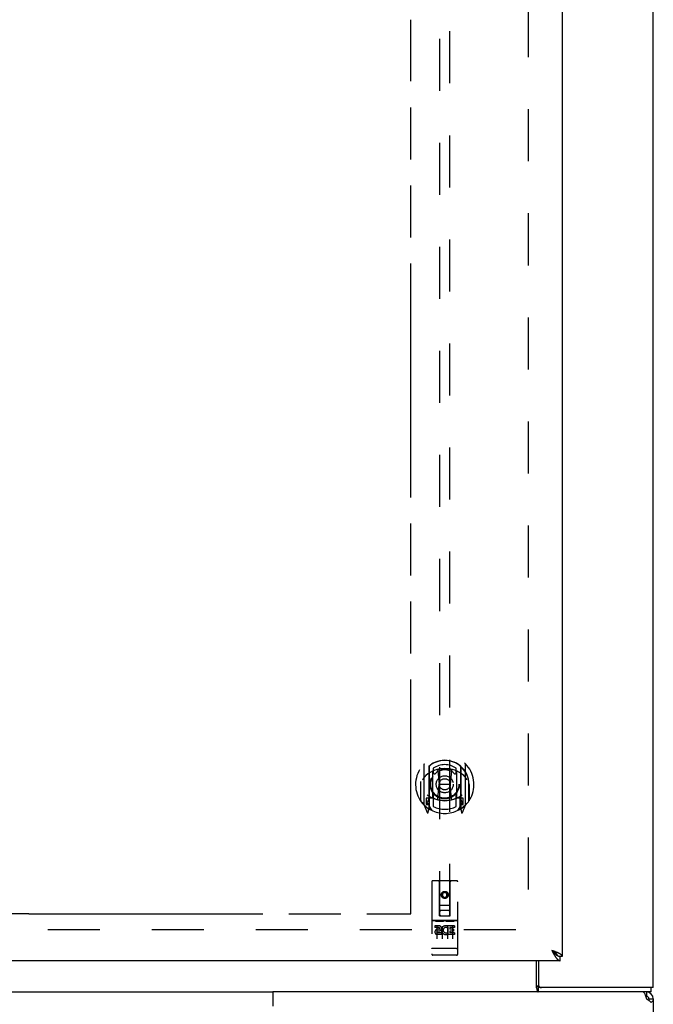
# Model space of a CAD drawing. Header units: inches. Extents: x 0 to 227, y 0 to 147.
# Tile 10 of 34: x 86 to 101, y 50 to 74. Entities that reach past the tile are written whole.
import ezdxf

# ---------------------------------------------------------------- set-up
doc = ezdxf.new("R2010")
doc.units = ezdxf.units.IN
doc.header["$LTSCALE"] = 12.466667
doc.header["$MEASUREMENT"] = 0
doc.linetypes.add('HIDDEN', pattern=[0.2, 0.1, -0.1])
doc.linetypes.add('PHANTOM', pattern=[0.8, 0.45, -0.05, 0.1, -0.05, 0.1, -0.05])
doc.layers.get('0').update_dxf_attribs({"linetype": 'CONTINUOUS'})
for name, color, linetype in [('02___PRT_ALL_AXES', 7, 'CONTINUOUS'), ('AVAILABLE_DOOR_SPACE', 7, 'CONTINUOUS'), ('DEFAULT_2', 8, 'HIDDEN')]:
    doc.layers.add(name, color=color, linetype=linetype)

msp = doc.modelspace()

# ---------------------------------------------------------------- linework, layer by layer
at = {"color": 3, "linetype": 'Continuous'}
for p, q in [((101.396, 50.408), (101.396, 110.2)), ((99.208, 109.45), (99.208, 51.158)), ((98.998, 51.287), (98.962, 51.3)), ((98.962, 51.3), (98.969, 51.288)), ((98.969, 51.288), (98.982, 51.263)), ((98.982, 51.263), (98.988, 51.25)), ((98.988, 51.25), (98.995, 51.238)), ((98.995, 51.238), (99.002, 51.226)), ((99.016, 51.28), (98.998, 51.287)), ((99.028, 51.276), (99.016, 51.28)), ((99.039, 51.271), (99.028, 51.276)), ((99.051, 51.267), (99.039, 51.271)), ((99.166, 51.054), (70.688, 51.054)), ((98.646, 51.054), (98.646, 50.47)), ((98.623, 50.304), (92.273, 50.304)), ((92.273, 50.304), (92.273, 49.963)), ((101.396, 50.408), (98.639, 50.408)), ((101.222, 50.163), (101.229, 50.137)), ((101.251, 50.123), (101.229, 50.137)), ((101.273, 50.11), (101.251, 50.123)), ((101.293, 50.096), (101.273, 50.11)), ((101.313, 50.082), (101.293, 50.096)), ((101.331, 50.068), (101.313, 50.082)), ((101.347, 50.055), (101.331, 50.068)), ((101.396, 50.137), (101.396, 35.47))]:
    msp.add_line(p, q, dxfattribs=at)
at = {"color": 7, "linetype": 'Continuous'}
for p, q in [((98.983, 51.287), (98.962, 51.3)), ((98.962, 51.3), (98.978, 51.282)), ((98.978, 51.282), (98.988, 51.271)), ((98.991, 51.282), (98.983, 51.287)), ((98.988, 51.271), (98.995, 51.264)), ((98.999, 51.276), (98.991, 51.282)), ((98.995, 51.264), (99.002, 51.257)), ((99.002, 51.257), (99.008, 51.251)), ((98.593, 50.4), (98.593, 51.054)), ((99.102, 51.175), (99.104, 51.173)), ((99.208, 51.158), (99.166, 51.158)), ((99.166, 51.054), (99.166, 51.158)), ((49.519, 50.304), (92.273, 50.304)), ((101.344, 50.304), (98.623, 50.304)), ((98.639, 50.408), (98.639, 50.304)), ((101.229, 50.304), (101.229, 50.2)), ((101.344, 50.304), (101.344, 50.408)), ((101.229, 50.2), (101.211, 50.2)), ((101.292, 50.137), (101.396, 50.137))]:
    msp.add_line(p, q, dxfattribs=at)
for points in [[(99.102, 51.175), (99.102, 51.176), (99.101, 51.179), (99.1, 51.181), (99.098, 51.184), (99.097, 51.187), (99.096, 51.189), (99.094, 51.192), (99.093, 51.194), (99.091, 51.197), (99.089, 51.2), (99.087, 51.202), (99.085, 51.205), (99.083, 51.208), (99.081, 51.21), (99.079, 51.213), (99.076, 51.216), (99.074, 51.218), (99.071, 51.221), (99.068, 51.223), (99.066, 51.226), (99.063, 51.229), (99.06, 51.231), (99.057, 51.234), (99.054, 51.237), (99.05, 51.239), (99.047, 51.242), (99.044, 51.245), (99.04, 51.247), (99.037, 51.25), (99.033, 51.253), (99.03, 51.255), (99.026, 51.258), (99.022, 51.26), (99.018, 51.263), (99.015, 51.266), (99.011, 51.268), (99.007, 51.271), (98.999, 51.276)], [(99.008, 51.251), (99.011, 51.247), (99.015, 51.244), (99.018, 51.241), (99.021, 51.237), (99.025, 51.234), (99.028, 51.231), (99.031, 51.228), (99.035, 51.225), (99.038, 51.222), (99.041, 51.219), (99.044, 51.216), (99.048, 51.213), (99.051, 51.21), (99.054, 51.207), (99.058, 51.204), (99.061, 51.202), (99.064, 51.199), (99.068, 51.197), (99.071, 51.194), (99.074, 51.192), (99.077, 51.19), (99.081, 51.187), (99.084, 51.185), (99.087, 51.183), (99.091, 51.181), (99.094, 51.179), (99.097, 51.177), (99.1, 51.175), (99.102, 51.175)], [(99.104, 51.173), (99.107, 51.172), (99.11, 51.171), (99.114, 51.169), (99.117, 51.168), (99.12, 51.166), (99.124, 51.165), (99.127, 51.164), (99.13, 51.163), (99.133, 51.162), (99.137, 51.161), (99.14, 51.16), (99.143, 51.16), (99.147, 51.159), (99.15, 51.159), (99.153, 51.158), (99.157, 51.158), (99.16, 51.158), (99.163, 51.158), (99.166, 51.158)], [(98.593, 50.4), (98.595, 50.398), (98.596, 50.395), (98.597, 50.392), (98.599, 50.388), (98.6, 50.384), (98.602, 50.379), (98.603, 50.374), (98.604, 50.37), (98.605, 50.364), (98.607, 50.354)], [(98.607, 50.354), (98.609, 50.349), (98.61, 50.344), (98.611, 50.339), (98.613, 50.334), (98.614, 50.329), (98.616, 50.325), (98.617, 50.321), (98.619, 50.318), (98.621, 50.315), (98.623, 50.312), (98.625, 50.309), (98.627, 50.307), (98.63, 50.306), (98.632, 50.305), (98.634, 50.304), (98.637, 50.304), (98.639, 50.304)], [(101.292, 50.137), (101.291, 50.123), (101.29, 50.11)]]:
    msp.add_lwpolyline(points, dxfattribs=at)
at = {"color": 3, "linetype": 'Continuous'}
for points in [[(99.002, 51.226), (99.005, 51.22), (99.008, 51.214), (99.011, 51.209), (99.015, 51.203), (99.018, 51.197), (99.021, 51.191), (99.025, 51.186), (99.028, 51.18), (99.031, 51.175), (99.035, 51.17), (99.038, 51.164), (99.041, 51.159)], [(99.109, 51.242), (99.104, 51.244), (99.099, 51.247), (99.094, 51.249), (99.089, 51.251), (99.083, 51.253), (99.078, 51.255), (99.073, 51.258), (99.067, 51.26), (99.062, 51.262), (99.051, 51.267)], [(99.208, 51.158), (99.208, 51.16), (99.208, 51.162), (99.208, 51.164), (99.207, 51.166), (99.207, 51.169), (99.206, 51.171), (99.205, 51.173), (99.204, 51.175), (99.202, 51.178), (99.201, 51.18), (99.2, 51.182), (99.198, 51.184), (99.196, 51.186), (99.194, 51.189), (99.192, 51.191), (99.19, 51.193), (99.187, 51.195), (99.185, 51.198), (99.182, 51.2), (99.179, 51.202), (99.176, 51.204), (99.173, 51.207), (99.17, 51.209), (99.167, 51.211), (99.163, 51.213), (99.16, 51.215), (99.156, 51.218), (99.153, 51.22), (99.149, 51.222), (99.145, 51.224), (99.14, 51.227), (99.136, 51.229), (99.132, 51.231), (99.127, 51.233), (99.123, 51.235), (99.118, 51.238), (99.114, 51.24), (99.109, 51.242)], [(99.041, 51.159), (99.044, 51.154), (99.048, 51.149), (99.051, 51.144), (99.054, 51.139), (99.058, 51.135), (99.061, 51.13), (99.064, 51.126), (99.068, 51.121), (99.071, 51.117), (99.074, 51.113), (99.077, 51.109), (99.081, 51.105), (99.084, 51.101), (99.087, 51.098), (99.091, 51.094), (99.094, 51.091), (99.097, 51.088), (99.1, 51.084), (99.104, 51.082), (99.107, 51.079), (99.11, 51.076), (99.114, 51.074), (99.117, 51.071), (99.12, 51.069), (99.124, 51.067), (99.127, 51.065), (99.13, 51.063), (99.133, 51.061), (99.137, 51.06), (99.14, 51.059), (99.143, 51.057), (99.147, 51.056), (99.15, 51.056), (99.153, 51.055), (99.157, 51.054), (99.16, 51.054), (99.163, 51.054), (99.166, 51.054)], [(98.593, 50.463), (98.596, 50.463), (98.598, 50.462), (98.6, 50.462), (98.602, 50.46), (98.604, 50.459), (98.606, 50.457), (98.608, 50.455), (98.61, 50.453), (98.611, 50.451), (98.613, 50.449), (98.614, 50.446), (98.616, 50.444), (98.617, 50.441), (98.618, 50.438), (98.62, 50.435), (98.621, 50.432), (98.623, 50.426)], [(98.623, 50.426), (98.624, 50.424), (98.625, 50.421), (98.626, 50.418), (98.628, 50.416), (98.629, 50.414), (98.63, 50.412), (98.632, 50.411), (98.633, 50.409), (98.635, 50.409), (98.636, 50.408), (98.638, 50.408), (98.639, 50.408)], [(101.153, 50.304), (101.161, 50.301), (101.169, 50.295), (101.176, 50.285)], [(101.176, 50.285), (101.184, 50.272), (101.191, 50.255)], [(101.191, 50.255), (101.199, 50.235), (101.207, 50.213)], [(101.207, 50.213), (101.214, 50.188), (101.222, 50.163)], [(101.396, 50.137), (101.395, 50.123), (101.39, 50.11), (101.383, 50.096), (101.374, 50.082), (101.362, 50.068), (101.347, 50.055)]]:
    msp.add_lwpolyline(points, dxfattribs=at)
for centre, radius, start, end in [((98.709, 50.47), 0.0625, 180, 270), ((101.229, 50.137), 0.167, 0, 90)]:
    msp.add_arc(centre, radius, start, end, dxfattribs=at)
at = {"color": 7, "linetype": 'Continuous'}
msp.add_arc((101.229, 50.137), 0.0625, 0, 90, dxfattribs=at)
at = {"layer": '02___PRT_ALL_AXES', "color": 8, "linetype": 'HIDDEN'}
for p, q in [((96.678, 52.014), (96.113, 52.014)), ((96.252, 51.892), (96.159, 51.892)), ((96.159, 51.892), (96.159, 51.85)), ((96.252, 51.85), (96.159, 51.85)), ((96.255, 51.806), (96.209, 51.806)), ((96.252, 51.765), (96.223, 51.765)), ((96.315, 51.721), (96.223, 51.721)), ((96.315, 51.679), (96.223, 51.679)), ((96.315, 51.721), (96.315, 51.679)), ((96.447, 51.727), (96.464, 51.688)), ((96.472, 51.856), (96.459, 51.838)), ((96.468, 51.882), (96.472, 51.88)), ((96.628, 51.892), (96.472, 51.892)), ((96.472, 51.892), (96.472, 51.88)), ((96.472, 51.856), (96.472, 51.679)), ((96.628, 51.679), (96.472, 51.679)), ((96.628, 51.85), (96.514, 51.85)), ((96.514, 51.85), (96.514, 51.806)), ((96.606, 51.806), (96.514, 51.806)), ((96.606, 51.764), (96.514, 51.764)), ((96.514, 51.764), (96.514, 51.721)), ((96.628, 51.721), (96.514, 51.721)), ((96.606, 51.806), (96.606, 51.764)), ((96.628, 51.892), (96.628, 51.85)), ((96.628, 51.721), (96.628, 51.679)), ((96.678, 51.186), (96.113, 51.186))]:
    msp.add_line(p, q, dxfattribs=at)
msp.add_circle((96.396, 52.631), 0.085, dxfattribs=at)
for centre, radius, start, end in [((96.223, 51.743), 0.0644, 102.2995, 270.0775), ((96.223, 51.743), 0.0219, 89.9011, 270), ((96.252, 51.829), 0.0635, 270, 90), ((96.252, 51.828), 0.0219, 280.307, 90), ((96.422, 51.786), 0.107, 64.2636, 293.4027), ((96.422, 51.786), 0.0639, 54.8895, 293.4026)]:
    msp.add_arc(centre, radius, start, end, dxfattribs=at)
at = {"layer": 'AVAILABLE_DOOR_SPACE', "color": 4, "linetype": 'PHANTOM'}
for p, q in [((95.583, 52.179), (95.583, 73.603)), ((83.427, 52.181), (86.427, 52.181)), ((86.427, 52.181), (86.427, 52.179)), ((86.427, 52.179), (95.583, 52.179))]:
    msp.add_line(p, q, dxfattribs=at)
at = {"layer": 'DEFAULT_2', "color": 8, "linetype": 'HIDDEN'}
for p, q in [((98.396, 108.856), (98.396, 51.752)), ((96.271, 78.133), (96.271, 52.131)), ((96.521, 52.131), (96.521, 78.133)), ((95.896, 55.759), (95.896, 54.791)), ((96.013, 55.705), (96.013, 54.689)), ((96.021, 55.705), (96.021, 54.702)), ((96.771, 55.705), (96.771, 54.702)), ((96.778, 55.705), (96.778, 54.689)), ((96.896, 54.791), (96.896, 55.759)), ((96.113, 54.957), (96.113, 55.588)), ((96.121, 55.665), (96.121, 55.563)), ((96.233, 55.614), (96.263, 55.275)), ((96.559, 55.614), (96.528, 55.275)), ((96.671, 55.563), (96.671, 55.665)), ((96.678, 55.588), (96.678, 54.957)), ((95.813, 55.275), (95.828, 55.275)), ((95.813, 55.275), (95.813, 54.887)), ((95.821, 55.347), (95.821, 55.349)), ((95.821, 54.889), (95.821, 55.347)), ((96.233, 54.931), (96.263, 55.275)), ((96.528, 55.275), (96.263, 55.275)), ((96.559, 54.931), (96.528, 55.275)), ((96.978, 55.275), (96.963, 55.275)), ((96.971, 55.347), (96.971, 55.349)), ((96.971, 54.889), (96.971, 55.347)), ((96.978, 55.275), (96.978, 54.887)), ((96.121, 55.001), (96.121, 54.749)), ((96.671, 54.749), (96.671, 55.001)), ((95.9, 54.781), (95.971, 54.605)), ((96.013, 54.946), (95.953, 54.946)), ((95.953, 54.946), (95.953, 54.796)), ((95.953, 54.796), (96.013, 54.796)), ((95.991, 54.875), (95.962, 54.829)), ((95.966, 54.821), (96.021, 54.821)), ((96.091, 54.652), (96.021, 54.761)), ((96.023, 54.934), (96.023, 54.727)), ((96.113, 54.947), (96.041, 54.947)), ((96.109, 54.954), (96.043, 54.954)), ((96.751, 54.947), (96.678, 54.947)), ((96.748, 54.954), (96.683, 54.954)), ((96.771, 54.761), (96.701, 54.652)), ((96.768, 54.727), (96.768, 54.934)), ((96.771, 54.821), (96.826, 54.821)), ((96.838, 54.946), (96.778, 54.946)), ((96.778, 54.796), (96.838, 54.796)), ((96.83, 54.829), (96.801, 54.875)), ((96.821, 54.605), (96.892, 54.781)), ((96.838, 54.796), (96.838, 54.946)), ((95.992, 54.71), (95.996, 54.707)), ((95.999, 54.608), (96.013, 54.689)), ((96.778, 54.689), (96.793, 54.608)), ((96.799, 54.71), (96.8, 54.71)), ((96.8, 54.71), (96.8, 54.71)), ((96.8, 54.71), (96.8, 54.71)), ((96.083, 52.941), (96.083, 51.216)), ((96.678, 52.971), (96.113, 52.971)), ((96.269, 52.131), (96.266, 52.941)), ((96.522, 52.131), (96.526, 52.941)), ((96.708, 51.216), (96.708, 52.941)), ((96.396, 52.704), (96.333, 52.667)), ((96.333, 52.667), (96.343, 52.662)), ((96.333, 52.667), (96.333, 52.595)), ((96.396, 52.692), (96.343, 52.662)), ((96.343, 52.662), (96.343, 52.601)), ((96.458, 52.667), (96.396, 52.704)), ((96.396, 52.704), (96.396, 52.692)), ((96.448, 52.662), (96.396, 52.692)), ((96.458, 52.667), (96.448, 52.662)), ((96.448, 52.601), (96.448, 52.662)), ((96.458, 52.595), (96.458, 52.667)), ((96.268, 52.381), (96.524, 52.381)), ((96.333, 52.595), (96.343, 52.601)), ((96.333, 52.595), (96.396, 52.559)), ((96.343, 52.601), (96.396, 52.571)), ((96.396, 52.571), (96.448, 52.601)), ((96.396, 52.559), (96.458, 52.595)), ((96.396, 52.559), (96.396, 52.571)), ((96.458, 52.595), (96.448, 52.601)), ((96.481, 52.256), (96.311, 52.256)), ((96.113, 52.014), (96.678, 52.014)), ((96.185, 51.998), (96.357, 51.998)), ((96.269, 52.131), (96.271, 52.131)), ((96.271, 52.131), (96.521, 52.131)), ((96.435, 51.998), (96.607, 51.998)), ((96.521, 52.131), (96.522, 52.131)), ((71.917, 51.804), (98.396, 51.804)), ((96.208, 51.883), (96.208, 51.577)), ((96.333, 51.883), (96.333, 51.577)), ((96.458, 51.883), (96.458, 51.577)), ((96.583, 51.883), (96.583, 51.577)), ((96.102, 51.345), (96.101, 51.345)), ((96.103, 51.344), (96.102, 51.345)), ((96.102, 51.345), (96.102, 51.345)), ((96.104, 51.344), (96.103, 51.344)), ((96.105, 51.344), (96.104, 51.344)), ((96.106, 51.344), (96.105, 51.344)), ((96.107, 51.344), (96.106, 51.344)), ((96.106, 51.344), (96.106, 51.344)), ((96.108, 51.344), (96.107, 51.344)), ((96.109, 51.344), (96.108, 51.344)), ((96.11, 51.344), (96.109, 51.344)), ((96.111, 51.344), (96.11, 51.344)), ((96.112, 51.344), (96.111, 51.344)), ((96.111, 51.344), (96.111, 51.344)), ((96.113, 51.344), (96.112, 51.344)), ((96.679, 51.344), (96.113, 51.344)), ((96.113, 51.344), (96.113, 51.344)), ((96.679, 51.344), (96.68, 51.344)), ((96.68, 51.344), (96.681, 51.344)), ((96.681, 51.344), (96.682, 51.344)), ((96.681, 51.344), (96.681, 51.344)), ((96.682, 51.344), (96.683, 51.344)), ((96.683, 51.344), (96.684, 51.344)), ((96.684, 51.344), (96.685, 51.344)), ((96.685, 51.344), (96.686, 51.344)), ((96.686, 51.344), (96.687, 51.344)), ((96.686, 51.344), (96.686, 51.344)), ((96.687, 51.344), (96.688, 51.344)), ((96.688, 51.344), (96.689, 51.344)), ((96.689, 51.344), (96.69, 51.345)), ((96.69, 51.345), (96.691, 51.345)), ((96.69, 51.345), (96.69, 51.345)), ((96.691, 51.345), (96.692, 51.345)), ((96.692, 51.345), (96.693, 51.345)), ((96.363, 51.186), (96.178, 51.186)), ((96.613, 51.186), (96.428, 51.186))]:
    msp.add_line(p, q, dxfattribs=at)
for points in [[(95.942, 55.49), (95.94, 55.489), (95.939, 55.487), (95.937, 55.486), (95.935, 55.485), (95.934, 55.483), (95.932, 55.481), (95.93, 55.48), (95.929, 55.478), (95.927, 55.476), (95.925, 55.474), (95.923, 55.472), (95.922, 55.47), (95.92, 55.468), (95.918, 55.466), (95.916, 55.464), (95.914, 55.461), (95.912, 55.459), (95.91, 55.456), (95.907, 55.454), (95.905, 55.451), (95.903, 55.448), (95.901, 55.445), (95.899, 55.442), (95.896, 55.439), (95.894, 55.436), (95.891, 55.432), (95.889, 55.429), (95.886, 55.425), (95.884, 55.421), (95.881, 55.417), (95.878, 55.413), (95.875, 55.408), (95.873, 55.404), (95.87, 55.399), (95.867, 55.394), (95.863, 55.388)], [(96.208, 55.632), (96.213, 55.633), (96.219, 55.635), (96.224, 55.636), (96.23, 55.637), (96.235, 55.639), (96.241, 55.64), (96.246, 55.641), (96.251, 55.642), (96.257, 55.644), (96.262, 55.645), (96.268, 55.646), (96.273, 55.647), (96.279, 55.648), (96.284, 55.649), (96.29, 55.649), (96.296, 55.65), (96.301, 55.651), (96.307, 55.652), (96.312, 55.652), (96.318, 55.653), (96.323, 55.654), (96.329, 55.654), (96.334, 55.655), (96.34, 55.655), (96.346, 55.656), (96.351, 55.656), (96.357, 55.656), (96.362, 55.657), (96.368, 55.657), (96.374, 55.657), (96.379, 55.657), (96.385, 55.657), (96.39, 55.658), (96.396, 55.658), (96.402, 55.658), (96.407, 55.657), (96.413, 55.657), (96.418, 55.657), (96.424, 55.657), (96.43, 55.657), (96.435, 55.656), (96.441, 55.656), (96.446, 55.656), (96.452, 55.655), (96.457, 55.655), (96.463, 55.654), (96.469, 55.654), (96.474, 55.653), (96.48, 55.652), (96.485, 55.652), (96.491, 55.651), (96.496, 55.65), (96.502, 55.649), (96.507, 55.649), (96.513, 55.648), (96.518, 55.647), (96.524, 55.646), (96.529, 55.645), (96.535, 55.644), (96.54, 55.642), (96.546, 55.641), (96.551, 55.64), (96.557, 55.639), (96.562, 55.637), (96.568, 55.636), (96.573, 55.635), (96.579, 55.633), (96.584, 55.632)], [(96.928, 55.388), (96.925, 55.394), (96.922, 55.399), (96.919, 55.404), (96.916, 55.408), (96.914, 55.413), (96.911, 55.417), (96.908, 55.421), (96.906, 55.425), (96.903, 55.429), (96.901, 55.432), (96.898, 55.436), (96.896, 55.439), (96.893, 55.442), (96.891, 55.445), (96.889, 55.448), (96.887, 55.451), (96.884, 55.454), (96.882, 55.456), (96.88, 55.459), (96.878, 55.461), (96.876, 55.464), (96.874, 55.466), (96.872, 55.468), (96.87, 55.47), (96.869, 55.472), (96.867, 55.474), (96.865, 55.476), (96.863, 55.478), (96.861, 55.48), (96.86, 55.481), (96.858, 55.483), (96.856, 55.485), (96.855, 55.486), (96.853, 55.487), (96.852, 55.489), (96.85, 55.49)], [(96.178, 51.997), (96.179, 51.997), (96.179, 51.997), (96.179, 51.997), (96.179, 51.997), (96.179, 51.997), (96.179, 51.997), (96.179, 51.997), (96.179, 51.997), (96.179, 51.997), (96.179, 51.997), (96.18, 51.997), (96.18, 51.997), (96.18, 51.997), (96.18, 51.997), (96.18, 51.997), (96.18, 51.997), (96.18, 51.997), (96.18, 51.998), (96.18, 51.998), (96.181, 51.998), (96.181, 51.998), (96.181, 51.998), (96.181, 51.998), (96.181, 51.998), (96.181, 51.998), (96.181, 51.998), (96.182, 51.998), (96.182, 51.998), (96.182, 51.998), (96.182, 51.998), (96.182, 51.998), (96.182, 51.998), (96.183, 51.998), (96.183, 51.998), (96.183, 51.998), (96.183, 51.998), (96.183, 51.998), (96.183, 51.998), (96.184, 51.998), (96.184, 51.998), (96.184, 51.998), (96.184, 51.998), (96.184, 51.998), (96.185, 51.998), (96.185, 51.998)], [(96.357, 51.998), (96.357, 51.998), (96.357, 51.998), (96.357, 51.998), (96.358, 51.998), (96.358, 51.998), (96.358, 51.998), (96.358, 51.998), (96.358, 51.998), (96.359, 51.998), (96.359, 51.998), (96.359, 51.998), (96.359, 51.998), (96.359, 51.998), (96.36, 51.998), (96.36, 51.998), (96.36, 51.998), (96.36, 51.998), (96.36, 51.998), (96.36, 51.998), (96.36, 51.998), (96.361, 51.998), (96.361, 51.998), (96.361, 51.998), (96.361, 51.998), (96.361, 51.998), (96.361, 51.998), (96.361, 51.998), (96.362, 51.998), (96.362, 51.997), (96.362, 51.997), (96.362, 51.997), (96.362, 51.997), (96.362, 51.997), (96.362, 51.997), (96.362, 51.997), (96.362, 51.997), (96.363, 51.997), (96.363, 51.997), (96.363, 51.997), (96.363, 51.997), (96.363, 51.997), (96.363, 51.997), (96.363, 51.997), (96.363, 51.997), (96.363, 51.997), (96.363, 51.997)], [(96.428, 51.997), (96.429, 51.997), (96.429, 51.997), (96.429, 51.997), (96.429, 51.997), (96.429, 51.997), (96.429, 51.997), (96.429, 51.997), (96.429, 51.997), (96.429, 51.997), (96.429, 51.997), (96.43, 51.997), (96.43, 51.997), (96.43, 51.997), (96.43, 51.997), (96.43, 51.997), (96.43, 51.997), (96.43, 51.997), (96.43, 51.998), (96.43, 51.998), (96.431, 51.998), (96.431, 51.998), (96.431, 51.998), (96.431, 51.998), (96.431, 51.998), (96.431, 51.998), (96.431, 51.998), (96.432, 51.998), (96.432, 51.998), (96.432, 51.998), (96.432, 51.998), (96.432, 51.998), (96.432, 51.998), (96.433, 51.998), (96.433, 51.998), (96.433, 51.998), (96.433, 51.998), (96.433, 51.998), (96.433, 51.998), (96.434, 51.998), (96.434, 51.998), (96.434, 51.998), (96.434, 51.998), (96.434, 51.998), (96.435, 51.998), (96.435, 51.998)], [(96.607, 51.998), (96.607, 51.998), (96.607, 51.998), (96.607, 51.998), (96.608, 51.998), (96.608, 51.998), (96.608, 51.998), (96.608, 51.998), (96.608, 51.998), (96.609, 51.998), (96.609, 51.998), (96.609, 51.998), (96.609, 51.998), (96.609, 51.998), (96.61, 51.998), (96.61, 51.998), (96.61, 51.998), (96.61, 51.998), (96.61, 51.998), (96.61, 51.998), (96.61, 51.998), (96.611, 51.998), (96.611, 51.998), (96.611, 51.998), (96.611, 51.998), (96.611, 51.998), (96.611, 51.998), (96.611, 51.998), (96.612, 51.998), (96.612, 51.997), (96.612, 51.997), (96.612, 51.997), (96.612, 51.997), (96.612, 51.997), (96.612, 51.997), (96.612, 51.997), (96.613, 51.997), (96.613, 51.997), (96.613, 51.997), (96.613, 51.997), (96.613, 51.997), (96.613, 51.997), (96.613, 51.997), (96.613, 51.997), (96.613, 51.997), (96.613, 51.997), (96.613, 51.997)], [(96.101, 51.345), (96.1, 51.345), (96.1, 51.345), (96.099, 51.345), (96.099, 51.345), (96.099, 51.345), (96.098, 51.345), (96.098, 51.345), (96.097, 51.345), (96.097, 51.345), (96.097, 51.345), (96.096, 51.345), (96.096, 51.345), (96.096, 51.345), (96.095, 51.346), (96.095, 51.346), (96.095, 51.346), (96.094, 51.346), (96.094, 51.346), (96.094, 51.346), (96.093, 51.346), (96.093, 51.346), (96.093, 51.346), (96.093, 51.346), (96.092, 51.346), (96.092, 51.346), (96.092, 51.346), (96.091, 51.346), (96.091, 51.347), (96.091, 51.347), (96.091, 51.347), (96.09, 51.347), (96.09, 51.347), (96.09, 51.347), (96.089, 51.347), (96.089, 51.347), (96.089, 51.347), (96.089, 51.347), (96.089, 51.347), (96.088, 51.347), (96.088, 51.348), (96.088, 51.348), (96.088, 51.348), (96.087, 51.348), (96.087, 51.348), (96.087, 51.348), (96.087, 51.348), (96.087, 51.348), (96.086, 51.348), (96.086, 51.348), (96.086, 51.348), (96.086, 51.349), (96.086, 51.349), (96.086, 51.349), (96.085, 51.349), (96.085, 51.349), (96.085, 51.349), (96.085, 51.349), (96.085, 51.349), (96.085, 51.349), (96.085, 51.349), (96.085, 51.35), (96.084, 51.35), (96.084, 51.35), (96.084, 51.35), (96.084, 51.35), (96.084, 51.35), (96.084, 51.35), (96.084, 51.35), (96.084, 51.35), (96.084, 51.35), (96.084, 51.351), (96.084, 51.351), (96.084, 51.351), (96.084, 51.351), (96.084, 51.351), (96.084, 51.351), (96.083, 51.351), (96.083, 51.351), (96.083, 51.351), (96.083, 51.351)], [(96.693, 51.345), (96.693, 51.345), (96.693, 51.345), (96.694, 51.345), (96.694, 51.345), (96.694, 51.345), (96.695, 51.345), (96.695, 51.345), (96.695, 51.345), (96.696, 51.345), (96.696, 51.345), (96.696, 51.346), (96.697, 51.346), (96.697, 51.346), (96.697, 51.346), (96.698, 51.346), (96.698, 51.346), (96.698, 51.346), (96.699, 51.346), (96.699, 51.346), (96.699, 51.346), (96.7, 51.346), (96.7, 51.346), (96.7, 51.346), (96.701, 51.346), (96.701, 51.347), (96.701, 51.347), (96.701, 51.347), (96.702, 51.347), (96.702, 51.347), (96.702, 51.347), (96.702, 51.347), (96.703, 51.347), (96.703, 51.347), (96.703, 51.347), (96.703, 51.347), (96.704, 51.347), (96.704, 51.348), (96.704, 51.348), (96.704, 51.348), (96.705, 51.348), (96.705, 51.348), (96.705, 51.348), (96.705, 51.348), (96.705, 51.348), (96.705, 51.348), (96.706, 51.348), (96.706, 51.348), (96.706, 51.349), (96.706, 51.349), (96.706, 51.349), (96.706, 51.349), (96.707, 51.349), (96.707, 51.349), (96.707, 51.349), (96.707, 51.349), (96.707, 51.349), (96.707, 51.349), (96.707, 51.35), (96.708, 51.35), (96.708, 51.35), (96.708, 51.35), (96.708, 51.35), (96.708, 51.35), (96.708, 51.35), (96.708, 51.35), (96.708, 51.35), (96.708, 51.35), (96.708, 51.351), (96.708, 51.351), (96.708, 51.351), (96.708, 51.351), (96.708, 51.351), (96.708, 51.351), (96.708, 51.351), (96.708, 51.351), (96.708, 51.351), (96.708, 51.351)]]:
    msp.add_lwpolyline(points, dxfattribs=at)
for centre, radius in [((96.396, 55.282), 0.35), ((96.396, 55.282), 0.335), ((96.396, 55.282), 0.205), ((96.396, 55.282), 0.133), ((96.396, 52.631), 0.0845)]:
    msp.add_circle(centre, radius, dxfattribs=at)
for centre, radius, start, end in [((96.396, 55.275), 0.7, 305.5126, 234.4874), ((96.396, 55.273), 0.583, 0.2464, 179.7536), ((96.396, 55.272), 0.58, 7.6622, 172.3378), ((95.911, 55.759), 0.015, 135.0748, 180), ((96.028, 55.705), 0.015, 130.3587, 180), ((96.041, 55.705), 0.02, 129.3378, 179.9984), ((96.396, 55.272), 0.48, 55.0461, 124.9539), ((96.751, 55.705), 0.02, 0, 50.6594), ((96.763, 55.705), 0.015, 0, 49.6413), ((96.881, 55.759), 0.015, 0, 44.9252), ((96.396, 54.958), 0.7, 49.529, 130.471), ((96.128, 55.588), 0.015, 112.9863, 180), ((96.151, 55.563), 0.03, 180, 311.1261), ((96.396, 55.282), 0.343, 48.8739, 131.1261), ((96.213, 55.613), 0.02, 5.0796, 105.5752), ((96.579, 55.613), 0.02, 74.4248, 174.9204), ((96.641, 55.563), 0.03, 228.8739, 360), ((96.663, 55.588), 0.015, 0, 67.0137), ((95.841, 55.347), 0.02, 172.3378, 180), ((96.951, 55.347), 0.02, 0, 7.6622), ((96.396, 55.588), 0.7, 233.2319, 306.7681), ((95.833, 54.976), 0.188, 327.3208, 360), ((96.151, 55.001), 0.03, 48.8739, 180), ((96.396, 55.282), 0.343, 228.8739, 311.1261), ((96.641, 55.001), 0.03, 0, 131.1261), ((96.959, 54.976), 0.188, 180, 212.6792), ((95.841, 54.889), 0.02, 180, 215.2961), ((96.396, 55.282), 0.7, 215.2961, 324.7039), ((95.911, 54.791), 0.015, 180, 224.9252), ((95.966, 54.826), 0.005, 147.3208, 270), ((96.041, 54.927), 0.02, 90, 180), ((96.043, 54.934), 0.02, 90, 180), ((96.109, 54.934), 0.02, 66.536, 90), ((96.128, 54.957), 0.015, 180, 247.0137), ((96.396, 55.595), 0.7, 246.536, 293.464), ((96.396, 55.282), 0.6, 242.7204, 297.2796), ((96.213, 54.933), 0.02, 254.3869, 354.9204), ((96.579, 54.933), 0.02, 185.0796, 285.6131), ((96.663, 54.957), 0.015, 292.9863, 360), ((96.683, 54.934), 0.02, 90, 113.464), ((96.748, 54.934), 0.02, 0, 90), ((96.751, 54.927), 0.02, 0, 90), ((96.826, 54.826), 0.005, 270, 32.6792), ((96.881, 54.791), 0.015, 315.0748, 360), ((96.951, 54.889), 0.02, 324.7039, 360), ((95.984, 54.611), 0.015, 201.8041, 350), ((96.001, 54.722), 0.02, 234.4874, 360), ((96.003, 54.727), 0.02, 234.7457, 360), ((96.041, 54.702), 0.02, 180, 238.5295), ((96.751, 54.702), 0.02, 301.4688, 359.9992), ((96.788, 54.727), 0.02, 180, 305.2543), ((96.791, 54.722), 0.02, 180, 305.5126), ((96.807, 54.611), 0.015, 190, 338.1959), ((96.113, 52.941), 0.03, 90, 180), ((96.236, 52.941), 0.03, 0, 90), ((96.556, 52.941), 0.03, 90, 180), ((96.678, 52.941), 0.03, 0, 90), ((96.311, 52.216), 0.04, 90, 180), ((96.311, 52.171), 0.04, 180, 270), ((96.481, 52.216), 0.04, 0, 90), ((96.481, 52.171), 0.04, 270, 360), ((96.113, 52.044), 0.03, 180, 270), ((96.678, 52.044), 0.03, 270, 360), ((96.113, 51.216), 0.03, 180, 270), ((96.678, 51.216), 0.03, 270, 360)]:
    msp.add_arc(centre, radius, start, end, dxfattribs=at)

doc.saveas('drawing.dxf')
